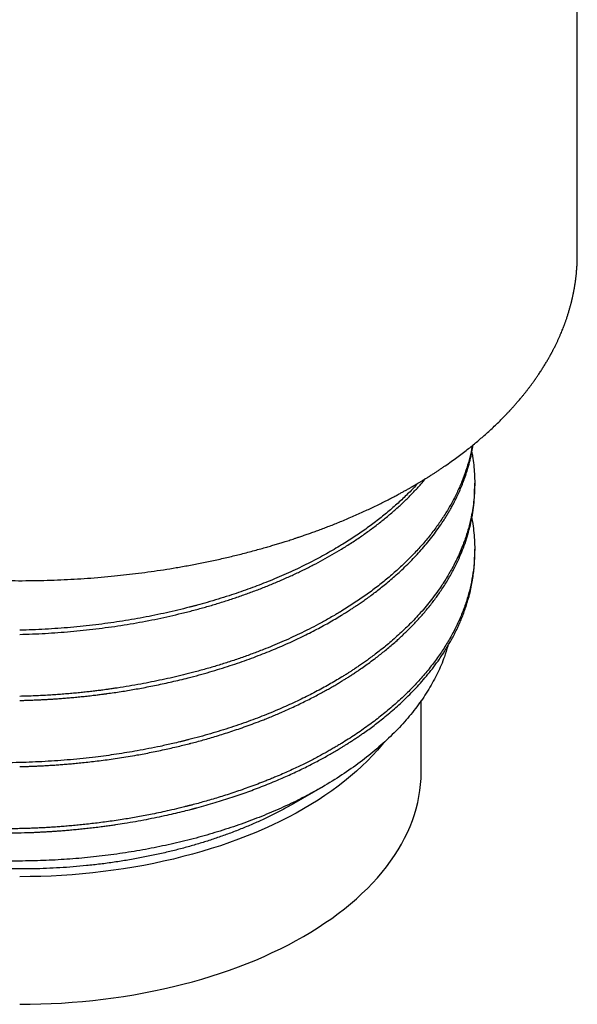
# Model space of a CAD drawing. Header units: millimetres. Extents: x 8 to 276, y 12 to 454.
# Tile 2 of 40: x 257 to 269, y 33 to 55. Entities that reach past the tile are written whole.
import ezdxf

# ---------------------------------------------------------------- set-up
doc = ezdxf.new("R2010")
doc.units = ezdxf.units.MM

msp = doc.modelspace()

# ---------------------------------------------------------------- linework, layer by layer
at = {"color": 7, "linetype": 'Continuous', "lineweight": 30}
for p, q in [((269.032, 50.05), (269.032, 200.784)), ((269.03, 50.046), (269.03, 50.05)), ((269.032, 50.046), (269.032, 50.051)), ((266.732, 44.843), (266.732, 44.935)), ((266.732, 43.362), (266.732, 43.454)), ((265.532, 38.455), (265.532, 40.067)), ((262.684, 37.762), (263.318, 38.128))]:
    msp.add_line(p, q, dxfattribs=at)
at = {"color": 7, "linetype": 'Continuous', "lineweight": 30, "flags": 128}
for points in [[(264.695, 39.126), (264.655, 39.076), (264.551, 38.954), (264.441, 38.834), (264.326, 38.715), (264.205, 38.598), (264.08, 38.483), (263.949, 38.37), (263.813, 38.259), (263.672, 38.15), (263.526, 38.043), (263.375, 37.939), (263.22, 37.836), (263.06, 37.737), (262.896, 37.639), (262.727, 37.544), (262.554, 37.452), (262.377, 37.362), (262.195, 37.275), (262.01, 37.191), (261.822, 37.11), (261.629, 37.031), (261.433, 36.956), (261.234, 36.883), (261.032, 36.813), (260.826, 36.747), (260.618, 36.684), (260.406, 36.624), (260.192, 36.567), (259.976, 36.513), (259.757, 36.463), (259.536, 36.415), (259.313, 36.372), (259.088, 36.331), (258.861, 36.294), (258.633, 36.261), (258.403, 36.231), (258.172, 36.204), (257.94, 36.181), (257.706, 36.162), (257.472, 36.146), (257.238, 36.133), (257.003, 36.125), (256.767, 36.119), (256.532, 36.117)], [(256.532, 33.26), (256.767, 33.261), (257.003, 33.267), (257.238, 33.276), (257.472, 33.288), (257.706, 33.304), (257.94, 33.323), (258.172, 33.347), (258.403, 33.373), (258.633, 33.403), (258.861, 33.437), (259.088, 33.473), (259.313, 33.514), (259.536, 33.558), (259.757, 33.605), (259.976, 33.655), (260.192, 33.709), (260.406, 33.766), (260.618, 33.826), (260.826, 33.889), (261.032, 33.956), (261.234, 34.025), (261.433, 34.098), (261.629, 34.173), (261.822, 34.252), (262.01, 34.333), (262.195, 34.417), (262.377, 34.504), (262.554, 34.594), (262.727, 34.686), (262.896, 34.781), (263.06, 34.879), (263.22, 34.979), (263.375, 35.081), (263.526, 35.185), (263.672, 35.292), (263.813, 35.401), (263.949, 35.512), (264.08, 35.625), (264.205, 35.74), (264.326, 35.857), (264.441, 35.976), (264.551, 36.096), (264.655, 36.218), (264.753, 36.342), (264.847, 36.467), (264.934, 36.593), (265.015, 36.721), (265.091, 36.85), (265.161, 36.979), (265.225, 37.11), (265.283, 37.242), (265.335, 37.375), (265.381, 37.508), (265.421, 37.642), (265.455, 37.777), (265.482, 37.912), (265.504, 38.047), (265.519, 38.183), (265.529, 38.319), (265.532, 38.455)]]:
    msp.add_lwpolyline(points, dxfattribs=at)
at = {"color": 7, "linetype": 'Continuous', "lineweight": 30}
for points, knots in [([(247.844, 44.793), (247.898, 44.763), (248.005, 44.704), (248.166, 44.618), (248.324, 44.536), (248.479, 44.459), (248.63, 44.386), (248.775, 44.318), (248.914, 44.255), (249.045, 44.197), (249.173, 44.142), (249.297, 44.091), (249.419, 44.041), (249.538, 43.993), (249.655, 43.948), (249.767, 43.906), (249.873, 43.866), (249.974, 43.83), (250.067, 43.797), (250.154, 43.767), (250.233, 43.739), (250.307, 43.715), (250.376, 43.692), (250.439, 43.671), (250.498, 43.652), (250.551, 43.635), (250.598, 43.62), (250.643, 43.606), (250.687, 43.593), (250.732, 43.579), (250.793, 43.56), (250.871, 43.537), (250.967, 43.509), (251.073, 43.479), (251.187, 43.447), (251.311, 43.413), (251.441, 43.379), (251.579, 43.344), (251.726, 43.308), (251.88, 43.271), (252.04, 43.234), (252.204, 43.199), (252.367, 43.164), (252.529, 43.132), (252.691, 43.101), (252.872, 43.068), (253.071, 43.033), (253.29, 42.998), (253.507, 42.965), (253.735, 42.933), (253.975, 42.903), (254.226, 42.874), (254.476, 42.848), (254.725, 42.825), (254.975, 42.806), (255.249, 42.787), (255.546, 42.772), (255.866, 42.759), (256.187, 42.752), (256.508, 42.749), (256.829, 42.751), (257.144, 42.758), (257.452, 42.769), (257.754, 42.784), (258.055, 42.803), (258.355, 42.827), (258.645, 42.854), (258.926, 42.884), (259.2, 42.917), (259.478, 42.954), (259.758, 42.995), (260.041, 43.041), (260.327, 43.092), (260.567, 43.138), (260.762, 43.178), (260.911, 43.21), (261.06, 43.243), (261.208, 43.277), (261.353, 43.312), (261.499, 43.348), (261.646, 43.385), (261.794, 43.425), (261.934, 43.463), (262.063, 43.499), (262.18, 43.534), (262.287, 43.565), (262.388, 43.596), (262.472, 43.622), (262.541, 43.644), (262.6, 43.663), (262.66, 43.683), (262.725, 43.704), (262.799, 43.729), (262.884, 43.758), (262.98, 43.791), (263.081, 43.827), (263.187, 43.865), (263.299, 43.906), (263.414, 43.95), (263.535, 43.997), (263.66, 44.047), (263.789, 44.1), (263.923, 44.156), (264.058, 44.215), (264.191, 44.274), (264.318, 44.332), (264.443, 44.39), (264.563, 44.448), (264.68, 44.506), (264.789, 44.561), (264.89, 44.614), (264.98, 44.661), (265.058, 44.704), (265.127, 44.741), (265.183, 44.773), (265.227, 44.797), (265.258, 44.815), (265.286, 44.831), (265.307, 44.843), (265.323, 44.852), (265.334, 44.858), (265.343, 44.864), (265.354, 44.87), (265.368, 44.878), (265.387, 44.889), (265.41, 44.903), (265.435, 44.917), (265.47, 44.938), (265.515, 44.965), (265.572, 44.999), (265.633, 45.037), (265.699, 45.079), (265.764, 45.12), (265.828, 45.161), (265.889, 45.2), (265.951, 45.241), (266.012, 45.283), (266.097, 45.341), (266.204, 45.416), (266.33, 45.507), (266.45, 45.597), (266.564, 45.685), (266.671, 45.771), (266.774, 45.855), (266.873, 45.939), (266.972, 46.025), (267.071, 46.115), (267.171, 46.208), (267.247, 46.282), (267.301, 46.334), (267.332, 46.366), (267.363, 46.397), (267.392, 46.426), (267.421, 46.456), (267.448, 46.484), (267.473, 46.51), (267.494, 46.532), (267.509, 46.549), (267.519, 46.56), (267.526, 46.567), (267.532, 46.574), (267.54, 46.582), (267.551, 46.594), (267.565, 46.61), (267.583, 46.63), (267.604, 46.653), (267.628, 46.68), (267.654, 46.709), (267.69, 46.75), (267.735, 46.803), (267.786, 46.864), (267.832, 46.921), (267.875, 46.974), (267.916, 47.026), (267.95, 47.071), (267.976, 47.106), (267.996, 47.132), (268.015, 47.158), (268.033, 47.182), (268.049, 47.204), (268.061, 47.222), (268.07, 47.234), (268.077, 47.243), (268.082, 47.251), (268.088, 47.259), (268.095, 47.269), (268.105, 47.284), (268.119, 47.304), (268.137, 47.33), (268.158, 47.361), (268.182, 47.396), (268.206, 47.433), (268.23, 47.471), (268.254, 47.508), (268.277, 47.545), (268.3, 47.581), (268.322, 47.617), (268.343, 47.653), (268.364, 47.688), (268.383, 47.722), (268.4, 47.752), (268.414, 47.777), (268.425, 47.797), (268.435, 47.814), (268.443, 47.829), (268.45, 47.843), (268.458, 47.857), (268.468, 47.876), (268.48, 47.898), (268.493, 47.924), (268.508, 47.953), (268.524, 47.984), (268.54, 48.016), (268.555, 48.048), (268.575, 48.088), (268.598, 48.138), (268.625, 48.197), (268.65, 48.255), (268.674, 48.31), (268.695, 48.362), (268.712, 48.404), (268.725, 48.437), (268.734, 48.461), (268.742, 48.482), (268.749, 48.502), (268.757, 48.524), (268.766, 48.549), (268.776, 48.578), (268.788, 48.61), (268.803, 48.656), (268.823, 48.716), (268.841, 48.776), (268.855, 48.824), (268.865, 48.859), (268.875, 48.894), (268.884, 48.928), (268.892, 48.958), (268.898, 48.983), (268.903, 49.004), (268.907, 49.02), (268.91, 49.031), (268.912, 49.04), (268.915, 49.052), (268.918, 49.066), (268.922, 49.083), (268.927, 49.103), (268.932, 49.126), (268.941, 49.167), (268.953, 49.227), (268.964, 49.288), (268.972, 49.334), (268.977, 49.365), (268.981, 49.395), (268.986, 49.422), (268.989, 49.446), (268.992, 49.466), (268.994, 49.484), (268.996, 49.501), (268.999, 49.52), (269.002, 49.543), (269.005, 49.57), (269.008, 49.601), (269.012, 49.636), (269.015, 49.676), (269.019, 49.72), (269.022, 49.766), (269.025, 49.815), (269.028, 49.868), (269.03, 49.926), (269.031, 49.985), (269.032, 50.026), (269.032, 50.046)], [0, 0, 0, 0, 0.007737, 0.015224, 0.022463, 0.029452, 0.036192, 0.042683, 0.048574, 0.054244, 0.059692, 0.064919, 0.069923, 0.074989, 0.079806, 0.084374, 0.088692, 0.092761, 0.096581, 0.099955, 0.103107, 0.106038, 0.108747, 0.111235, 0.113541, 0.115617, 0.117464, 0.119123, 0.120813, 0.122567, 0.124385, 0.12788, 0.131589, 0.13551, 0.139947, 0.144628, 0.149553, 0.154722, 0.160135, 0.165897, 0.171889, 0.177885, 0.183829, 0.189723, 0.195565, 0.201355, 0.209233, 0.217014, 0.224697, 0.232284, 0.241189, 0.249957, 0.258618, 0.267272, 0.275926, 0.284579, 0.295593, 0.306606, 0.317619, 0.328632, 0.339646, 0.350659, 0.361043, 0.371427, 0.381812, 0.392196, 0.402581, 0.412036, 0.421625, 0.431378, 0.441294, 0.451375, 0.461619, 0.472026, 0.477433, 0.482883, 0.488376, 0.493889, 0.499246, 0.504412, 0.510254, 0.51583, 0.521138, 0.52618, 0.530524, 0.534647, 0.538551, 0.542236, 0.544441, 0.546693, 0.549085, 0.551616, 0.554286, 0.557895, 0.56173, 0.565791, 0.57008, 0.574595, 0.579338, 0.584307, 0.589503, 0.594926, 0.600576, 0.606449, 0.612247, 0.617799, 0.623103, 0.628652, 0.633903, 0.638854, 0.643506, 0.647858, 0.651309, 0.654546, 0.657568, 0.659248, 0.660791, 0.662097, 0.663165, 0.663847, 0.664376, 0.664754, 0.66521, 0.66592, 0.666865, 0.668004, 0.669223, 0.670519, 0.673074, 0.675884, 0.678949, 0.682268, 0.685843, 0.688831, 0.691976, 0.695228, 0.69845, 0.701631, 0.708715, 0.715593, 0.722267, 0.728735, 0.734999, 0.740952, 0.746888, 0.752962, 0.759173, 0.765624, 0.772216, 0.774317, 0.776432, 0.778561, 0.780606, 0.782462, 0.784517, 0.786277, 0.787742, 0.788911, 0.789495, 0.789963, 0.790338, 0.790873, 0.791634, 0.792689, 0.793999, 0.795563, 0.797383, 0.79931, 0.801201, 0.805515, 0.809628, 0.81313, 0.81649, 0.819863, 0.823288, 0.824933, 0.82659, 0.828258, 0.829887, 0.83128, 0.832417, 0.833132, 0.833689, 0.834115, 0.834619, 0.835243, 0.835986, 0.837357, 0.83901, 0.840944, 0.843159, 0.845533, 0.847878, 0.850192, 0.852475, 0.854727, 0.856949, 0.859139, 0.861299, 0.863428, 0.865407, 0.866778, 0.867988, 0.869035, 0.869921, 0.870689, 0.871578, 0.87262, 0.874014, 0.875614, 0.877419, 0.879323, 0.881231, 0.883143, 0.885059, 0.888583, 0.892119, 0.89562, 0.898924, 0.902018, 0.904902, 0.906467, 0.907867, 0.909102, 0.910211, 0.911491, 0.912978, 0.914671, 0.91657, 0.918611, 0.922778, 0.927151, 0.929171, 0.931231, 0.933332, 0.935351, 0.937105, 0.938594, 0.939818, 0.940777, 0.941298, 0.941786, 0.942439, 0.943262, 0.944256, 0.945421, 0.946756, 0.948223, 0.952737, 0.957041, 0.958895, 0.960706, 0.962446, 0.964009, 0.965385, 0.966575, 0.967579, 0.968436, 0.96957, 0.970929, 0.972515, 0.974326, 0.976375, 0.97869, 0.981274, 0.983878, 0.986708, 0.989764, 0.993046, 0.996553, 1, 1, 1, 1]), ([(263.744, 41.975), (263.744, 41.975), (263.744, 41.975), (263.744, 41.975), (263.744, 41.975), (263.744, 41.975), (263.745, 41.975), (263.745, 41.976), (263.747, 41.977), (263.754, 41.981), (263.765, 41.988), (263.783, 41.999), (263.807, 42.014), (263.839, 42.034), (263.88, 42.06), (263.931, 42.092), (263.992, 42.132), (264.064, 42.179), (264.144, 42.233), (264.232, 42.294), (264.329, 42.362), (264.43, 42.437), (264.537, 42.517), (264.648, 42.604), (264.764, 42.698), (264.884, 42.8), (265.008, 42.909), (265.135, 43.027), (265.261, 43.149), (265.384, 43.276), (265.504, 43.406), (265.624, 43.543), (265.742, 43.688), (265.859, 43.841), (265.934, 43.948), (265.972, 44.004), (265.975, 44.008), (265.978, 44.012), (265.981, 44.017), (265.984, 44.021), (265.986, 44.025), (265.993, 44.035), (266.009, 44.058), (266.04, 44.106), (266.081, 44.171), (266.128, 44.248), (266.177, 44.331), (266.228, 44.423), (266.282, 44.525), (266.336, 44.634), (266.391, 44.752), (266.444, 44.878), (266.495, 45.009), (266.54, 45.139), (266.585, 45.287), (266.629, 45.45), (266.667, 45.624), (266.684, 45.736), (266.692, 45.788)], [0, 0, 0, 0, 0.000006, 0.00001, 0.000018, 0.000036, 0.000077, 0.000184, 0.000476, 0.001326, 0.003887, 0.007306, 0.011792, 0.018524, 0.02677, 0.036528, 0.049453, 0.064331, 0.081164, 0.099949, 0.120688, 0.143381, 0.167004, 0.192427, 0.21965, 0.248674, 0.279498, 0.312123, 0.346547, 0.379685, 0.414335, 0.450498, 0.488174, 0.527362, 0.568063, 0.569094, 0.570122, 0.571153, 0.572188, 0.573225, 0.574266, 0.57531, 0.58111, 0.591705, 0.61139, 0.629794, 0.648979, 0.672836, 0.697801, 0.723872, 0.753034, 0.783467, 0.815171, 0.847375, 0.877076, 0.92057, 0.963223, 1, 1, 1, 1]), ([(266.673, 45.773), (266.669, 45.748), (266.653, 45.642), (266.608, 45.458), (266.538, 45.221), (266.452, 44.986), (266.351, 44.753), (266.235, 44.522), (266.104, 44.295), (265.958, 44.07), (265.797, 43.849), (265.622, 43.631), (265.433, 43.418), (265.231, 43.209), (265.015, 43.005), (264.786, 42.806), (264.544, 42.612), (264.29, 42.424), (264.024, 42.242), (263.837, 42.125), (263.744, 42.067)], [0, 0, 0, 0, 0.018344, 0.076089, 0.133833, 0.191578, 0.249322, 0.307067, 0.364811, 0.422555, 0.4803, 0.538044, 0.595789, 0.653533, 0.711278, 0.769022, 0.826767, 0.884511, 0.942256, 1, 1, 1, 1]), ([(266.665, 45.627), (266.671, 45.596), (266.69, 45.502), (266.71, 45.341), (266.728, 45.141), (266.73, 45.005), (266.732, 44.935)], [0, 0, 0, 0, 0.132826, 0.411048, 0.700106, 1, 1, 1, 1]), ([(263.744, 43.456), (263.822, 43.505), (263.978, 43.602), (264.202, 43.752), (264.418, 43.907), (264.625, 44.066), (264.824, 44.228), (265.014, 44.394), (265.195, 44.564), (265.366, 44.737), (265.512, 44.895), (265.597, 44.995), (265.632, 45.036)], [0, 0, 0, 0, 0.103258, 0.206516, 0.309773, 0.413031, 0.516289, 0.619547, 0.722805, 0.826062, 0.92932, 1, 1, 1, 1]), ([(266.732, 44.935), (266.731, 44.874), (266.729, 44.751), (266.714, 44.562), (266.69, 44.369), (266.658, 44.196), (266.624, 44.045), (266.59, 43.916), (266.551, 43.786), (266.508, 43.657), (266.457, 43.52), (266.399, 43.38), (266.333, 43.236), (266.264, 43.099), (266.197, 42.975), (266.132, 42.863), (266.072, 42.765), (266.024, 42.691), (265.997, 42.649), (265.987, 42.635), (265.984, 42.631), (265.981, 42.627), (265.979, 42.623), (265.976, 42.619), (265.973, 42.615), (265.934, 42.557), (265.857, 42.448), (265.737, 42.291), (265.615, 42.142), (265.491, 42.002), (265.368, 41.869), (265.245, 41.743), (265.119, 41.622), (264.992, 41.505), (264.863, 41.392), (264.739, 41.288), (264.619, 41.192), (264.507, 41.105), (264.402, 41.027), (264.306, 40.957), (264.216, 40.893), (264.133, 40.836), (264.057, 40.785), (263.988, 40.74), (263.928, 40.701), (263.875, 40.667), (263.83, 40.639), (263.794, 40.617), (263.766, 40.6), (263.75, 40.59), (263.744, 40.586)], [0, 0, 0, 0, 0.038058, 0.077233, 0.117524, 0.158932, 0.185532, 0.212573, 0.240055, 0.267847, 0.294781, 0.327167, 0.35813, 0.387669, 0.415784, 0.439348, 0.46181, 0.480664, 0.48869, 0.48958, 0.490469, 0.491355, 0.492239, 0.493122, 0.494002, 0.49488, 0.53207, 0.567844, 0.602203, 0.635147, 0.666675, 0.696788, 0.725485, 0.755418, 0.783638, 0.810145, 0.834939, 0.858021, 0.8783, 0.897043, 0.91425, 0.929921, 0.944057, 0.956656, 0.96772, 0.977248, 0.98524, 0.991696, 0.996616, 1, 1, 1, 1]), ([(265.458, 44.931), (265.449, 44.921), (265.378, 44.84), (265.23, 44.691), (265.015, 44.487), (264.786, 44.288), (264.544, 44.094), (264.29, 43.906), (264.024, 43.724), (263.837, 43.608), (263.744, 43.549)], [0, 0, 0, 0, 0.020158, 0.160135, 0.300113, 0.44009, 0.580068, 0.720045, 0.860023, 1, 1, 1, 1]), ([(263.744, 40.495), (263.766, 40.508), (263.812, 40.536), (263.882, 40.58), (263.957, 40.628), (264.035, 40.679), (264.128, 40.741), (264.233, 40.814), (264.353, 40.899), (264.467, 40.983), (264.576, 41.066), (264.677, 41.146), (264.78, 41.23), (264.886, 41.319), (264.984, 41.406), (265.071, 41.485), (265.183, 41.591), (265.324, 41.73), (265.492, 41.909), (265.652, 42.094), (265.803, 42.283), (265.923, 42.448), (266.016, 42.587), (266.087, 42.697), (266.154, 42.809), (266.219, 42.923), (266.28, 43.039), (266.349, 43.179), (266.424, 43.345), (266.499, 43.537), (266.566, 43.738), (266.624, 43.948), (266.671, 44.166), (266.706, 44.388), (266.727, 44.614), (266.73, 44.766), (266.732, 44.843)], [0, 0, 0, 0, 0.011687, 0.024285, 0.037793, 0.052213, 0.067543, 0.088997, 0.112012, 0.13659, 0.156455, 0.177234, 0.198929, 0.221539, 0.245064, 0.263909, 0.280605, 0.322681, 0.365239, 0.408279, 0.451802, 0.495807, 0.52008, 0.544582, 0.569313, 0.594274, 0.619464, 0.644884, 0.685292, 0.726267, 0.767808, 0.812946, 0.858734, 0.905172, 0.952261, 1, 1, 1, 1]), ([(266.665, 44.147), (266.67, 44.123), (266.688, 44.031), (266.709, 43.87), (266.728, 43.663), (266.73, 43.524), (266.732, 43.454)], [0, 0, 0, 0, 0.104005, 0.398877, 0.697542, 1, 1, 1, 1]), ([(263.744, 43.549), (263.689, 43.516), (263.578, 43.449), (263.407, 43.351), (263.229, 43.254), (263.044, 43.158), (262.854, 43.063), (262.657, 42.97), (262.453, 42.878), (262.251, 42.791), (262.05, 42.709), (261.851, 42.632), (261.647, 42.556), (261.438, 42.483), (261.216, 42.409), (260.982, 42.335), (260.744, 42.265), (260.576, 42.218), (260.482, 42.193), (260.452, 42.185), (260.422, 42.177), (260.392, 42.169), (260.363, 42.161), (260.258, 42.135), (260.079, 42.09), (259.822, 42.031), (259.563, 41.976), (259.301, 41.925), (259.038, 41.878), (258.773, 41.835), (258.506, 41.796), (258.233, 41.761), (257.955, 41.729), (257.672, 41.702), (257.388, 41.679), (257.103, 41.661), (256.817, 41.647), (256.627, 41.641), (256.532, 41.639)], [0, 0, 0, 0, 0.028903, 0.058234, 0.087992, 0.118179, 0.148793, 0.179836, 0.211306, 0.243204, 0.272149, 0.301436, 0.331068, 0.361043, 0.391361, 0.425108, 0.45927, 0.489677, 0.493683, 0.497695, 0.501711, 0.505734, 0.509762, 0.513795, 0.547829, 0.581863, 0.615896, 0.649931, 0.683965, 0.717999, 0.752033, 0.786068, 0.821723, 0.857378, 0.893033, 0.928689, 0.964344, 1, 1, 1, 1]), ([(266.732, 43.454), (266.73, 43.364), (266.726, 43.185), (266.695, 42.917), (266.647, 42.65), (266.579, 42.385), (266.492, 42.123), (266.387, 41.866), (266.264, 41.613), (266.124, 41.364), (265.964, 41.116), (265.785, 40.869), (265.586, 40.625), (265.369, 40.387), (265.135, 40.154), (264.886, 39.928), (264.622, 39.71), (264.345, 39.501), (264.053, 39.298), (263.847, 39.168), (263.744, 39.104)], [0, 0, 0, 0, 0.055799, 0.11158, 0.167341, 0.223084, 0.278807, 0.333518, 0.38821, 0.442883, 0.497539, 0.553813, 0.610087, 0.666362, 0.722637, 0.778913, 0.834184, 0.889456, 0.944728, 1, 1, 1, 1]), ([(263.744, 39.013), (263.764, 39.025), (263.806, 39.051), (263.87, 39.091), (263.937, 39.134), (264.008, 39.18), (264.083, 39.229), (264.16, 39.282), (264.252, 39.345), (264.358, 39.421), (264.478, 39.51), (264.602, 39.605), (264.731, 39.709), (264.864, 39.82), (265.001, 39.94), (265.139, 40.067), (265.278, 40.203), (265.416, 40.346), (265.552, 40.496), (265.686, 40.654), (265.817, 40.821), (265.901, 40.938), (265.946, 41.001), (265.95, 41.008), (265.955, 41.015), (265.96, 41.022), (265.965, 41.03), (265.97, 41.037), (265.983, 41.056), (266.011, 41.098), (266.053, 41.162), (266.101, 41.239), (266.152, 41.323), (266.206, 41.417), (266.262, 41.522), (266.316, 41.63), (266.368, 41.738), (266.416, 41.848), (266.463, 41.963), (266.507, 42.081), (266.547, 42.198), (266.587, 42.332), (266.627, 42.48), (266.662, 42.643), (266.69, 42.8), (266.709, 42.95), (266.723, 43.093), (266.73, 43.23), (266.731, 43.319), (266.732, 43.362)], [0, 0, 0, 0, 0.010681, 0.022124, 0.034327, 0.047291, 0.061015, 0.075501, 0.090747, 0.112953, 0.136598, 0.16168, 0.188202, 0.216683, 0.246655, 0.278118, 0.311073, 0.345518, 0.3808, 0.41752, 0.455679, 0.495275, 0.496862, 0.498457, 0.500063, 0.50168, 0.503308, 0.504948, 0.506598, 0.515875, 0.533277, 0.549722, 0.567022, 0.588733, 0.611657, 0.635793, 0.658368, 0.681909, 0.706417, 0.731892, 0.757259, 0.781193, 0.816665, 0.850733, 0.883396, 0.914654, 0.944507, 0.972956, 1, 1, 1, 1]), ([(263.744, 42.067), (263.74, 42.065), (263.733, 42.061), (263.722, 42.054), (263.711, 42.047), (263.7, 42.041), (263.689, 42.034), (263.678, 42.027), (263.667, 42.021), (263.637, 42.003), (263.568, 41.962), (263.465, 41.903), (263.346, 41.836), (263.2, 41.757), (263.02, 41.664), (262.811, 41.561), (262.607, 41.465), (262.407, 41.376), (262.203, 41.29), (261.983, 41.201), (261.746, 41.111), (261.492, 41.019), (261.233, 40.932), (260.97, 40.85), (260.703, 40.771), (260.447, 40.701), (260.201, 40.639), (259.966, 40.582), (259.729, 40.53), (259.49, 40.48), (259.241, 40.432), (258.983, 40.387), (258.788, 40.356), (258.667, 40.338), (258.619, 40.331), (258.572, 40.324), (258.53, 40.318), (258.483, 40.312), (258.43, 40.304), (258.353, 40.294), (258.26, 40.282), (258.149, 40.269), (258.031, 40.256), (257.905, 40.242), (257.771, 40.229), (257.63, 40.217), (257.486, 40.205), (257.339, 40.194), (257.19, 40.185), (257.034, 40.176), (256.872, 40.168), (256.704, 40.162), (256.59, 40.159), (256.532, 40.158)], [0, 0, 0, 0, 0.001925, 0.003854, 0.005782, 0.007711, 0.00964, 0.011568, 0.013497, 0.015426, 0.027549, 0.049197, 0.068526, 0.087855, 0.12237, 0.156885, 0.187702, 0.218519, 0.249336, 0.280153, 0.31684, 0.353526, 0.390212, 0.426898, 0.463584, 0.50027, 0.531545, 0.56282, 0.594095, 0.62537, 0.656645, 0.691048, 0.725452, 0.731507, 0.737562, 0.743618, 0.749645, 0.753522, 0.761457, 0.769815, 0.782924, 0.796956, 0.811911, 0.827788, 0.844588, 0.862311, 0.880956, 0.898859, 0.917536, 0.936989, 0.957218, 0.978221, 1, 1, 1, 1]), ([(256.532, 40.066), (256.539, 40.067), (256.558, 40.067), (256.589, 40.068), (256.627, 40.069), (256.674, 40.07), (256.728, 40.072), (256.791, 40.074), (256.862, 40.077), (256.941, 40.08), (257.028, 40.084), (257.123, 40.09), (257.223, 40.095), (257.329, 40.102), (257.44, 40.11), (257.558, 40.119), (257.683, 40.13), (257.812, 40.142), (257.944, 40.155), (258.079, 40.169), (258.202, 40.184), (258.314, 40.197), (258.386, 40.207), (258.43, 40.212), (258.444, 40.214), (258.454, 40.216), (258.465, 40.217), (258.475, 40.218), (258.485, 40.22), (258.542, 40.227), (258.649, 40.242), (258.801, 40.265), (258.954, 40.29), (259.108, 40.316), (259.267, 40.345), (259.432, 40.376), (259.6, 40.41), (259.772, 40.446), (259.948, 40.485), (260.127, 40.528), (260.33, 40.578), (260.552, 40.637), (260.79, 40.704), (261.021, 40.773), (261.246, 40.845), (261.464, 40.918), (261.674, 40.993), (261.878, 41.069), (262.075, 41.146), (262.267, 41.225), (262.455, 41.306), (262.637, 41.388), (262.814, 41.471), (262.985, 41.555), (263.149, 41.639), (263.307, 41.723), (263.458, 41.807), (263.603, 41.89), (263.697, 41.947), (263.744, 41.975)], [0, 0, 0, 0, 0.002935, 0.006819, 0.01165, 0.01743, 0.024157, 0.032032, 0.040902, 0.050767, 0.061626, 0.07348, 0.086329, 0.099356, 0.113266, 0.128061, 0.14374, 0.160304, 0.176562, 0.19359, 0.211388, 0.223557, 0.236061, 0.238867, 0.240161, 0.241459, 0.242762, 0.244069, 0.245381, 0.246698, 0.265887, 0.285993, 0.305066, 0.324896, 0.345484, 0.366828, 0.38893, 0.411374, 0.434549, 0.458454, 0.483089, 0.515993, 0.548428, 0.580393, 0.611889, 0.642915, 0.67293, 0.702493, 0.731602, 0.760259, 0.788971, 0.817214, 0.844987, 0.872291, 0.899125, 0.925023, 0.950468, 0.975461, 1, 1, 1, 1]), ([(266.128, 41.284), (266.104, 41.203), (266.044, 40.999), (265.902, 40.676), (265.707, 40.317), (265.472, 39.967), (265.2, 39.627), (264.891, 39.299), (264.547, 38.983), (264.169, 38.682), (263.762, 38.394), (263.465, 38.216), (263.317, 38.127)], [0, 0, 0, 0, 0.067927, 0.172024, 0.275987, 0.379817, 0.483514, 0.587078, 0.690508, 0.793805, 0.896969, 1, 1, 1, 1]), ([(263.744, 40.586), (263.744, 40.586), (263.699, 40.559), (263.608, 40.504), (263.466, 40.422), (263.318, 40.339), (263.163, 40.257), (263.004, 40.175), (262.839, 40.093), (262.668, 40.012), (262.491, 39.932), (262.306, 39.852), (262.113, 39.772), (261.912, 39.692), (261.704, 39.614), (261.489, 39.537), (261.268, 39.462), (261.041, 39.39), (260.808, 39.32), (260.569, 39.252), (260.396, 39.207), (260.295, 39.181), (260.266, 39.174), (260.238, 39.167), (260.209, 39.16), (260.181, 39.153), (260.152, 39.146), (260.081, 39.128), (259.925, 39.091), (259.692, 39.04), (259.426, 38.986), (259.177, 38.94), (258.936, 38.898), (258.703, 38.862), (258.469, 38.828), (258.218, 38.796), (257.952, 38.766), (257.669, 38.739), (257.385, 38.716), (257.101, 38.698), (256.817, 38.684), (256.627, 38.678), (256.532, 38.675)], [0, 0, 0, 0, 0.000002, 0.023762, 0.048126, 0.073092, 0.098661, 0.124834, 0.151126, 0.178, 0.205456, 0.233493, 0.262638, 0.292387, 0.322739, 0.353694, 0.385252, 0.416833, 0.448997, 0.481742, 0.515068, 0.518884, 0.5227, 0.526515, 0.53033, 0.534145, 0.537961, 0.541776, 0.56276, 0.60023, 0.633685, 0.667141, 0.697013, 0.726885, 0.756757, 0.786628, 0.82219, 0.857752, 0.893314, 0.928876, 0.964438, 1, 1, 1, 1]), ([(256.532, 38.584), (256.554, 38.585), (256.6, 38.586), (256.674, 38.588), (256.755, 38.591), (256.844, 38.594), (256.94, 38.599), (257.044, 38.604), (257.152, 38.61), (257.264, 38.617), (257.379, 38.624), (257.501, 38.634), (257.628, 38.644), (257.762, 38.656), (257.906, 38.67), (258.062, 38.686), (258.228, 38.706), (258.402, 38.727), (258.583, 38.752), (258.77, 38.78), (258.964, 38.81), (259.148, 38.842), (259.322, 38.874), (259.484, 38.905), (259.649, 38.939), (259.811, 38.973), (259.969, 39.009), (260.117, 39.044), (260.234, 39.073), (260.303, 39.09), (260.328, 39.097), (260.336, 39.099), (260.344, 39.101), (260.352, 39.103), (260.36, 39.105), (260.411, 39.118), (260.507, 39.143), (260.649, 39.182), (260.796, 39.224), (260.949, 39.27), (261.106, 39.318), (261.269, 39.371), (261.437, 39.427), (261.612, 39.488), (261.792, 39.555), (261.95, 39.615), (262.085, 39.669), (262.198, 39.715), (262.311, 39.762), (262.44, 39.818), (262.582, 39.882), (262.735, 39.952), (262.879, 40.022), (263.016, 40.09), (263.145, 40.156), (263.264, 40.219), (263.374, 40.279), (263.475, 40.336), (263.57, 40.391), (263.659, 40.443), (263.716, 40.478), (263.744, 40.495)], [0, 0, 0, 0, 0.008241, 0.017431, 0.027572, 0.038663, 0.050703, 0.063694, 0.077635, 0.091248, 0.10566, 0.12087, 0.136878, 0.153685, 0.17129, 0.191405, 0.212471, 0.234487, 0.257452, 0.281368, 0.306234, 0.332049, 0.352575, 0.373664, 0.395316, 0.417531, 0.437546, 0.457998, 0.476356, 0.484541, 0.485617, 0.486695, 0.487774, 0.488854, 0.489935, 0.491018, 0.50945, 0.528752, 0.548923, 0.569963, 0.591872, 0.614651, 0.638298, 0.66348, 0.689578, 0.716592, 0.73294, 0.749772, 0.767085, 0.783982, 0.808789, 0.83264, 0.855534, 0.877472, 0.898454, 0.918479, 0.936483, 0.953638, 0.969942, 0.985396, 1, 1, 1, 1]), ([(256.532, 38.675), (256.425, 38.673), (256.213, 38.67), (255.895, 38.671), (255.577, 38.678), (255.261, 38.691), (254.945, 38.709), (254.631, 38.734), (254.316, 38.764), (254.001, 38.8), (253.686, 38.842), (253.436, 38.881), (253.252, 38.912), (253.13, 38.933), (253.009, 38.955), (252.889, 38.978), (252.769, 39.003), (252.607, 39.036), (252.405, 39.081), (252.172, 39.137), (251.991, 39.183), (251.877, 39.213), (251.831, 39.226), (251.814, 39.23), (251.809, 39.232), (251.804, 39.233), (251.798, 39.235), (251.793, 39.236), (251.789, 39.237), (251.784, 39.239), (251.777, 39.24), (251.765, 39.244), (251.746, 39.249), (251.72, 39.257), (251.687, 39.266), (251.647, 39.277), (251.602, 39.29), (251.547, 39.307), (251.483, 39.326), (251.409, 39.348), (251.327, 39.374), (251.242, 39.401), (251.154, 39.43), (251.088, 39.452), (251.041, 39.468), (251.016, 39.476), (250.991, 39.485), (250.965, 39.494), (250.939, 39.503), (250.868, 39.528), (250.754, 39.569), (250.602, 39.626), (250.459, 39.682), (250.325, 39.737), (250.199, 39.79), (250.081, 39.841), (249.972, 39.89), (249.871, 39.936), (249.777, 39.981), (249.691, 40.023), (249.612, 40.062), (249.54, 40.098), (249.475, 40.132), (249.417, 40.162), (249.366, 40.19), (249.334, 40.207), (249.319, 40.215)], [0, 0, 0, 0, 0.039762, 0.079523, 0.119285, 0.159046, 0.198808, 0.238569, 0.278331, 0.319152, 0.359973, 0.400795, 0.416832, 0.43287, 0.448907, 0.464945, 0.480982, 0.49702, 0.5303, 0.563581, 0.592869, 0.605757, 0.611427, 0.61217, 0.612912, 0.613655, 0.614397, 0.61514, 0.615882, 0.616228, 0.617185, 0.618668, 0.621461, 0.625189, 0.629851, 0.635448, 0.641978, 0.649442, 0.658912, 0.669553, 0.681366, 0.69435, 0.706746, 0.720049, 0.723683, 0.72738, 0.731138, 0.734959, 0.738842, 0.742788, 0.767052, 0.790224, 0.812304, 0.833293, 0.85319, 0.871996, 0.889709, 0.906331, 0.921861, 0.936299, 0.949645, 0.9619, 0.973062, 0.983133, 0.992113, 1, 1, 1, 1]), ([(263.744, 39.104), (263.718, 39.088), (263.665, 39.056), (263.582, 39.007), (263.493, 38.955), (263.397, 38.902), (263.297, 38.846), (263.19, 38.789), (263.079, 38.731), (262.96, 38.671), (262.835, 38.61), (262.704, 38.548), (262.565, 38.484), (262.42, 38.419), (262.304, 38.37), (262.222, 38.336), (262.175, 38.316), (262.128, 38.297), (262.08, 38.278), (262.037, 38.26), (261.952, 38.227), (261.824, 38.178), (261.651, 38.114), (261.479, 38.053), (261.311, 37.996), (261.145, 37.942), (260.985, 37.892), (260.829, 37.846), (260.678, 37.802), (260.532, 37.762), (260.43, 37.735), (260.372, 37.72), (260.357, 37.716), (260.342, 37.712), (260.327, 37.708), (260.312, 37.704), (260.279, 37.696), (260.209, 37.678), (260.072, 37.644), (259.894, 37.603), (259.695, 37.559), (259.513, 37.522), (259.343, 37.488), (259.182, 37.459), (259.025, 37.431), (258.862, 37.404), (258.694, 37.378), (258.521, 37.354), (258.354, 37.331), (258.192, 37.311), (258.035, 37.293), (257.884, 37.277), (257.739, 37.264), (257.6, 37.251), (257.467, 37.241), (257.339, 37.231), (257.218, 37.223), (257.096, 37.216), (256.974, 37.21), (256.854, 37.205), (256.742, 37.2), (256.671, 37.198), (256.636, 37.197)], [0, 0, 0, 0, 0.013812, 0.028477, 0.043996, 0.060369, 0.077596, 0.095346, 0.11392, 0.133317, 0.153538, 0.174582, 0.19645, 0.219142, 0.242657, 0.249711, 0.256836, 0.264032, 0.271298, 0.278246, 0.283772, 0.3094, 0.335148, 0.360156, 0.384424, 0.407953, 0.430742, 0.452405, 0.473354, 0.493589, 0.513111, 0.515164, 0.517216, 0.519263, 0.521307, 0.523347, 0.525384, 0.534933, 0.551776, 0.581187, 0.606727, 0.631587, 0.653208, 0.674288, 0.694826, 0.714821, 0.737919, 0.760248, 0.78181, 0.802603, 0.822628, 0.841884, 0.860373, 0.878093, 0.895046, 0.91123, 0.926646, 0.941293, 0.957571, 0.972781, 0.986924, 1, 1, 1, 1]), ([(256.636, 37.105), (256.658, 37.105), (256.703, 37.107), (256.775, 37.109), (256.853, 37.112), (256.938, 37.116), (257.029, 37.121), (257.125, 37.126), (257.225, 37.132), (257.329, 37.139), (257.438, 37.147), (257.553, 37.156), (257.674, 37.166), (257.801, 37.178), (257.933, 37.191), (258.07, 37.206), (258.213, 37.222), (258.329, 37.237), (258.415, 37.248), (258.472, 37.256), (258.529, 37.263), (258.586, 37.271), (258.637, 37.279), (258.736, 37.293), (258.899, 37.319), (259.128, 37.357), (259.37, 37.402), (259.605, 37.449), (259.824, 37.496), (260.028, 37.542), (260.21, 37.586), (260.332, 37.617), (260.396, 37.634), (260.411, 37.638), (260.427, 37.642), (260.443, 37.646), (260.458, 37.65), (260.474, 37.654), (260.489, 37.658), (260.568, 37.68), (260.709, 37.719), (260.909, 37.777), (261.103, 37.837), (261.291, 37.897), (261.472, 37.958), (261.648, 38.021), (261.823, 38.085), (261.998, 38.152), (262.171, 38.222), (262.337, 38.292), (262.496, 38.361), (262.649, 38.43), (262.796, 38.499), (262.936, 38.567), (263.069, 38.635), (263.197, 38.701), (263.318, 38.766), (263.433, 38.83), (263.542, 38.892), (263.645, 38.953), (263.711, 38.993), (263.744, 39.013)], [0, 0, 0, 0, 0.008246, 0.017318, 0.027218, 0.037943, 0.049496, 0.061875, 0.074304, 0.087467, 0.101366, 0.115999, 0.131367, 0.14747, 0.164308, 0.181881, 0.200188, 0.21923, 0.226397, 0.233662, 0.241026, 0.248489, 0.255597, 0.261078, 0.286667, 0.319089, 0.350813, 0.381839, 0.412166, 0.438276, 0.463846, 0.485899, 0.488043, 0.490182, 0.492317, 0.494449, 0.496576, 0.498699, 0.500818, 0.502933, 0.53136, 0.55921, 0.586481, 0.613176, 0.639292, 0.664831, 0.689792, 0.716581, 0.742672, 0.768064, 0.792757, 0.816751, 0.840046, 0.862642, 0.884539, 0.905737, 0.926236, 0.945688, 0.964466, 0.98257, 1, 1, 1, 1]), ([(256.636, 37.197), (256.587, 37.196), (256.488, 37.193), (256.336, 37.191), (256.177, 37.19), (256.012, 37.19), (255.841, 37.192), (255.667, 37.196), (255.491, 37.201), (255.313, 37.209), (255.129, 37.218), (254.941, 37.23), (254.747, 37.244), (254.548, 37.261), (254.345, 37.28), (254.137, 37.303), (253.924, 37.329), (253.727, 37.355), (253.547, 37.382), (253.383, 37.408), (253.199, 37.439), (253.062, 37.463), (252.972, 37.48), (252.947, 37.485), (252.922, 37.49), (252.896, 37.495), (252.871, 37.5), (252.846, 37.505), (252.742, 37.526), (252.561, 37.564), (252.304, 37.622), (252.05, 37.685), (251.8, 37.751), (251.554, 37.822), (251.311, 37.896), (251.072, 37.974), (250.834, 38.058), (250.596, 38.146), (250.36, 38.24), (250.129, 38.338), (249.903, 38.44), (249.682, 38.545), (249.54, 38.619), (249.468, 38.655)], [0, 0, 0, 0, 0.018446, 0.037704, 0.057772, 0.078651, 0.100341, 0.122842, 0.1448, 0.167479, 0.190879, 0.214999, 0.239841, 0.265403, 0.291686, 0.31869, 0.346415, 0.37486, 0.396179, 0.417885, 0.439979, 0.469736, 0.473118, 0.476509, 0.479908, 0.483316, 0.486732, 0.490157, 0.493591, 0.52904, 0.56449, 0.599939, 0.635388, 0.670837, 0.706286, 0.741735, 0.777183, 0.81432, 0.851456, 0.888592, 0.925728, 0.962864, 1, 1, 1, 1]), ([(249.468, 38.563), (249.505, 38.544), (249.579, 38.505), (249.694, 38.448), (249.815, 38.389), (249.943, 38.33), (250.077, 38.27), (250.214, 38.21), (250.355, 38.151), (250.5, 38.093), (250.651, 38.034), (250.808, 37.976), (250.971, 37.918), (251.141, 37.86), (251.317, 37.803), (251.501, 37.747), (251.691, 37.691), (251.869, 37.642), (252.036, 37.598), (252.188, 37.56), (252.362, 37.518), (252.493, 37.488), (252.58, 37.469), (252.604, 37.464), (252.629, 37.459), (252.653, 37.454), (252.678, 37.448), (252.702, 37.443), (252.805, 37.422), (252.988, 37.386), (253.252, 37.338), (253.519, 37.295), (253.788, 37.256), (254.059, 37.221), (254.331, 37.19), (254.606, 37.164), (254.886, 37.142), (255.172, 37.124), (255.464, 37.11), (255.756, 37.101), (256.049, 37.097), (256.342, 37.098), (256.538, 37.103), (256.636, 37.105)], [0, 0, 0, 0, 0.019034, 0.038815, 0.059342, 0.080616, 0.102637, 0.125404, 0.147554, 0.170369, 0.193847, 0.217988, 0.242794, 0.268263, 0.294397, 0.321194, 0.348654, 0.376779, 0.397826, 0.419229, 0.44099, 0.470261, 0.473585, 0.476917, 0.480257, 0.483605, 0.486961, 0.490324, 0.493696, 0.529138, 0.56458, 0.600022, 0.635464, 0.670906, 0.706347, 0.741789, 0.77723, 0.814359, 0.851487, 0.888616, 0.925744, 0.962872, 1, 1, 1, 1]), ([(263.317, 38.127), (263.185, 38.054), (262.923, 37.907), (262.504, 37.704), (262.069, 37.513), (261.617, 37.338), (261.15, 37.177), (260.67, 37.032), (260.177, 36.903), (259.674, 36.79), (259.163, 36.694), (258.644, 36.614), (258.12, 36.551), (257.592, 36.506), (257.062, 36.477), (256.532, 36.466), (256.002, 36.472), (255.476, 36.495), (254.954, 36.536), (254.438, 36.592), (253.93, 36.666), (253.431, 36.755), (252.943, 36.861), (252.468, 36.981), (252.006, 37.117), (251.56, 37.268), (251.13, 37.432), (250.719, 37.61), (250.325, 37.8), (250.08, 37.937), (249.957, 38.006)], [0, 0, 0, 0, 0.036258, 0.072475, 0.108652, 0.144789, 0.180885, 0.216942, 0.252958, 0.288934, 0.324869, 0.360765, 0.39662, 0.432435, 0.468209, 0.503944, 0.539638, 0.575292, 0.610906, 0.646479, 0.682012, 0.717505, 0.752958, 0.78837, 0.823743, 0.859074, 0.894366, 0.929618, 0.964829, 1, 1, 1, 1]), ([(262.683, 37.762), (262.607, 37.719), (262.456, 37.633), (262.218, 37.51), (261.972, 37.392), (261.72, 37.28), (261.46, 37.173), (261.199, 37.073), (260.938, 36.981), (260.676, 36.896), (260.409, 36.816), (260.137, 36.741), (259.856, 36.671), (259.565, 36.605), (259.264, 36.544), (258.959, 36.489), (258.652, 36.441), (258.341, 36.399), (258.034, 36.365), (257.731, 36.338), (257.432, 36.317), (257.133, 36.302), (256.832, 36.293), (256.526, 36.29), (256.213, 36.293), (255.894, 36.303), (255.577, 36.32), (255.26, 36.343), (254.946, 36.374), (254.639, 36.41), (254.341, 36.451), (254.051, 36.498), (253.765, 36.55), (253.481, 36.608), (253.196, 36.673), (252.909, 36.745), (252.622, 36.825), (252.339, 36.911), (252.063, 37.002), (251.792, 37.1), (251.533, 37.201), (251.285, 37.305), (251.048, 37.412), (250.818, 37.524), (250.595, 37.641), (250.449, 37.72), (250.379, 37.762), (250.379, 37.762)], [0, 0, 0, 0, 0.023331, 0.046662, 0.069993, 0.093323, 0.116654, 0.139985, 0.161983, 0.183981, 0.205979, 0.227976, 0.249974, 0.273305, 0.296636, 0.319967, 0.343298, 0.366628, 0.389959, 0.411957, 0.433955, 0.455953, 0.47795, 0.499948, 0.523279, 0.54661, 0.569941, 0.593272, 0.616603, 0.639933, 0.661931, 0.683929, 0.705927, 0.727925, 0.749922, 0.773253, 0.796584, 0.819915, 0.843246, 0.866577, 0.889908, 0.911905, 0.933903, 0.955901, 0.977899, 0.999897, 1, 1, 1, 1])]:
    msp.add_open_spline(points, degree=3, knots=knots, dxfattribs=at)
msp.add_open_spline([(256.532, 41.547), (256.627, 41.55), (256.818, 41.555), (257.104, 41.569), (257.389, 41.587), (257.674, 41.61), (257.958, 41.637), (258.24, 41.669), (258.522, 41.706), (258.802, 41.747), (259.08, 41.792), (259.356, 41.842), (259.629, 41.897), (259.901, 41.956), (260.17, 42.019), (260.435, 42.087), (260.698, 42.159), (260.958, 42.235), (261.214, 42.315), (261.466, 42.4), (261.715, 42.488), (261.959, 42.581), (262.199, 42.677), (262.435, 42.778), (262.666, 42.882), (262.892, 42.989), (263.113, 43.101), (263.329, 43.216), (263.54, 43.334), (263.676, 43.416), (263.744, 43.456)], degree=3, dxfattribs=at)

doc.saveas('drawing.dxf')
